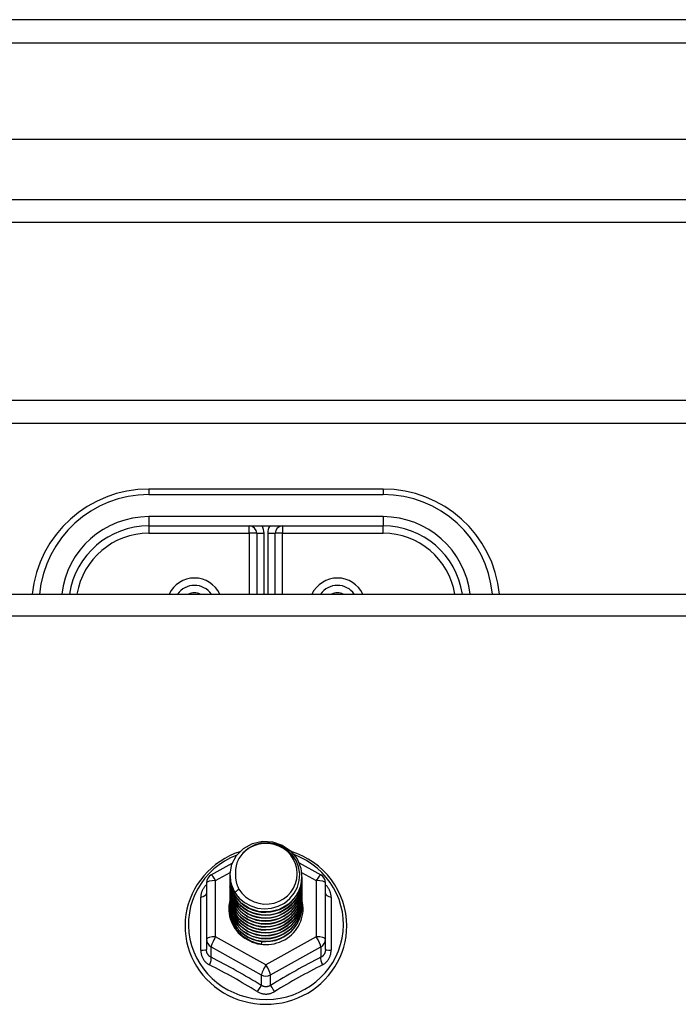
# Model space of a CAD drawing. Header units: inches. Extents: x 56.1 to 140.1, y 34.7 to 67.
# Tile 45 of 60: x 106 to 108.8, y 61.7 to 65.9. Entities that reach past the tile are written whole.
import ezdxf

# ---------------------------------------------------------------- set-up
doc = ezdxf.new("R2010")
doc.units = ezdxf.units.IN
doc.header["$MEASUREMENT"] = 0
doc.layers.add('Visible Edges(ANSI)', color=7, linetype='Continuous', lineweight=25)
doc.layers.add('Visible Tangent Edges(ANSI)', color=7, linetype='Continuous', lineweight=25)

msp = doc.modelspace()

# ---------------------------------------------------------------- linework, layer by layer
at = {"layer": 'Visible Edges(ANSI)'}
for p, q in [((139.9638, 65.8679), (98.1618, 65.8679)), ((139.3541, 65.356), (98.7715, 65.356)), ((139.1657, 65.0017), (98.9599, 65.0017)), ((133.9378, 64.2429), (105.6878, 64.2429)), ((107.5628, 63.8649), (106.5628, 63.8649)), ((106.5628, 63.7074), (107.5628, 63.7074)), ((107.0234, 63.6759), (107.0234, 63.4163)), ((107.1022, 63.4163), (107.1022, 63.6759)), ((98.9289, 63.4163), (138.5628, 63.4163)), ((106.829, 62.2179), (106.9191, 62.2682)), ((107.204, 62.2696), (107.2966, 62.2179)), ((106.9093, 62.2163), (106.9093, 62.2167)), ((106.9093, 62.2037), (106.9093, 62.2042)), ((107.2163, 62.21), (107.2163, 62.2104)), ((107.2163, 62.1975), (107.2163, 62.1979)), ((106.8089, 62.1836), (106.8089, 61.944)), ((106.9093, 62.1912), (106.9093, 62.1916)), ((106.9093, 62.1787), (106.9093, 62.1791)), ((106.9093, 62.1661), (106.9093, 62.1665)), ((106.9093, 62.1536), (106.9093, 62.154)), ((107.2163, 62.1849), (107.2163, 62.1853)), ((107.2163, 62.1724), (107.2163, 62.1728)), ((107.2163, 62.1599), (107.2163, 62.1603)), ((107.3167, 61.944), (107.3167, 62.1836)), ((106.9093, 62.1411), (106.9093, 62.1415)), ((106.9093, 62.1285), (106.9093, 62.1289)), ((106.9093, 62.116), (106.9093, 62.1164)), ((107.2163, 62.1473), (107.2163, 62.1477)), ((107.2163, 62.1348), (107.2163, 62.1352)), ((107.2163, 62.1222), (107.2163, 62.1227)), ((107.2163, 62.1097), (107.2163, 62.1101)), ((106.9093, 62.1034), (106.9093, 62.1038)), ((106.9093, 62.0909), (106.9093, 62.0913)), ((106.9093, 62.0784), (106.9093, 62.0788)), ((107.2163, 62.0972), (107.2163, 62.0976)), ((107.2163, 62.0846), (107.2163, 62.085)), ((106.8089, 61.944), (106.8089, 61.8992)), ((107.3167, 61.8992), (107.3167, 61.944)), ((107.0444, 61.93), (107.0431, 61.9225))]:
    msp.add_line(p, q, dxfattribs=at)
at = {"layer": 'Visible Edges(ANSI)', "flags": 128}
for points in [[(106.9302, 62.143), (106.9137, 62.1815), (106.9094, 62.223), (106.9175, 62.264), (106.9373, 62.301), (106.9673, 62.3312), (107.0051, 62.3519), (107.0475, 62.3615), (107.0911, 62.3591), (107.1325, 62.3449), (107.1682, 62.32), (107.1954, 62.2864), (107.2118, 62.2467), (107.2162, 62.2041), (107.2082, 62.162), (107.1884, 62.1237), (107.1584, 62.0924), (107.1207, 62.0705), (107.0783, 62.0598), (107.0346, 62.061), (106.9932, 62.074), (106.9575, 62.0977), (106.9303, 62.1302), (106.9138, 62.1688), (106.9094, 62.2102)], [(106.9488, 62.1183), (106.9715, 62.0995), (106.9977, 62.0853), (107.0263, 62.0764), (107.0561, 62.0732), (107.0861, 62.0758), (107.115, 62.0841), (107.1416, 62.0979), (107.1648, 62.1166), (107.1836, 62.1394), (107.1972, 62.1656), (107.2051, 62.1938), (107.2068, 62.223), (107.2022, 62.2519), (107.1916, 62.2793), (107.1753, 62.3039), (107.154, 62.3246), (107.1288, 62.3405), (107.1006, 62.3508), (107.0709, 62.3551), (107.041, 62.353), (107.0123, 62.3447), (106.9863, 62.3306), (106.9641, 62.3112), (106.947, 62.2876)], [(106.9509, 62.3168), (106.9288, 62.3087), (106.9074, 62.2991), (106.8868, 62.2881), (106.8669, 62.2758), (106.8479, 62.2622), (106.8299, 62.2473), (106.8131, 62.2313), (106.7973, 62.2142), (106.7829, 62.1961), (106.7697, 62.177), (106.7579, 62.1571), (106.7475, 62.1365), (106.7387, 62.1152), (106.7313, 62.0934), (106.7255, 62.0712), (106.7213, 62.0486), (106.7187, 62.0258), (106.7177, 62.0028), (106.7183, 61.9798), (106.7205, 61.957), (106.7244, 61.9343), (106.7299, 61.912), (106.7369, 61.8901), (106.7455, 61.8687), (106.7555, 61.8479), (106.767, 61.8279), (106.7799, 61.8086), (106.7941, 61.7903), (106.8095, 61.773), (106.8261, 61.7567), (106.8439, 61.7416), (106.8626, 61.7277), (106.8823, 61.715), (106.9028, 61.7038), (106.9241, 61.6939), (106.946, 61.6854), (106.9684, 61.6784), (106.9913, 61.6729), (107.0145, 61.6689), (107.038, 61.6665), (107.0615, 61.6656), (107.0851, 61.6663), (107.1085, 61.6686), (107.1317, 61.6724), (107.1547, 61.6777), (107.1772, 61.6845), (107.1991, 61.6929), (107.2205, 61.7026), (107.2411, 61.7137), (107.2609, 61.7262), (107.2797, 61.74), (107.2976, 61.755), (107.3143, 61.7711), (107.3299, 61.7883), (107.3442, 61.8066), (107.3573, 61.8257), (107.3689, 61.8457), (107.3791, 61.8664), (107.3878, 61.8877), (107.395, 61.9096), (107.4007, 61.9319), (107.4047, 61.9545), (107.4071, 61.9773), (107.408, 62.0003)], [(106.947, 62.2876), (106.9457, 62.2851), (106.9445, 62.2826), (106.9433, 62.28), (106.9422, 62.2774), (106.9412, 62.2748), (106.9402, 62.2721), (106.9392, 62.2695), (106.9384, 62.2668), (106.9376, 62.2641), (106.9368, 62.2614), (106.9361, 62.2587), (106.9355, 62.2559), (106.935, 62.2532), (106.9345, 62.2504), (106.9341, 62.2476), (106.9337, 62.2448), (106.9334, 62.2421), (106.9331, 62.2393), (106.933, 62.2365), (106.9329, 62.2337), (106.9328, 62.2309), (106.9328, 62.2281), (106.9329, 62.2253), (106.9331, 62.2224)], [(107.408, 62.0003), (107.4069, 62.0266), (107.4037, 62.0527), (107.3984, 62.0785), (107.391, 62.1038), (107.3816, 62.1284), (107.3703, 62.1523), (107.357, 62.1752), (107.342, 62.197), (107.3252, 62.2176), (107.3069, 62.2369), (107.287, 62.2547), (107.2658, 62.2709), (107.2433, 62.2855), (107.2198, 62.2983), (107.1952, 62.3093), (107.1699, 62.3184)], [(106.9093, 62.2163), (106.9093, 62.2118), (106.9095, 62.2073), (106.9099, 62.2029), (106.9104, 62.1984), (106.911, 62.194), (106.9118, 62.1896), (106.9128, 62.1852), (106.9138, 62.1808), (106.915, 62.1765), (106.9164, 62.1722), (106.9179, 62.168), (106.9195, 62.1638), (106.9212, 62.1596), (106.9231, 62.1555), (106.9251, 62.1515), (106.9273, 62.1475), (106.9295, 62.1436), (106.9319, 62.1397), (106.9344, 62.136), (106.9371, 62.1323), (106.9398, 62.1286), (106.9427, 62.1251), (106.9457, 62.1217), (106.9488, 62.1183)], [(106.9093, 62.2037), (106.9106, 62.1846), (106.9145, 62.1658), (106.9209, 62.1477), (106.9298, 62.1306), (106.941, 62.1147), (106.9542, 62.1003), (106.9693, 62.0878), (106.986, 62.0773), (107.004, 62.0689), (107.0231, 62.0629), (107.0428, 62.0594), (107.0628, 62.0584), (107.0828, 62.0599), (107.1025, 62.064), (107.1216, 62.0705), (107.1396, 62.0793), (107.1563, 62.0904), (107.1714, 62.1035), (107.1846, 62.1183), (107.1958, 62.1347), (107.2047, 62.1524), (107.2111, 62.1711), (107.215, 62.1904), (107.2163, 62.21)], [(106.9093, 62.1912), (106.9106, 62.1721), (106.9145, 62.1533), (106.9209, 62.1352), (106.9298, 62.118), (106.941, 62.1021), (106.9542, 62.0878), (106.9693, 62.0752), (106.986, 62.0647), (107.004, 62.0564), (107.0231, 62.0504), (107.0428, 62.0469), (107.0628, 62.0459), (107.0828, 62.0474), (107.1025, 62.0514), (107.1216, 62.058), (107.1396, 62.0668), (107.1563, 62.0779), (107.1714, 62.0909), (107.1846, 62.1058), (107.1958, 62.1222), (107.2047, 62.1399), (107.2111, 62.1585), (107.215, 62.1778), (107.2163, 62.1975)], [(107.2162, 62.204), (107.2157, 62.1838), (107.2124, 62.1638), (107.2064, 62.1445), (107.1978, 62.1261), (107.1868, 62.109), (107.1735, 62.0935), (107.1583, 62.0798), (107.1413, 62.0682), (107.1229, 62.0589), (107.1035, 62.0521), (107.0833, 62.0479), (107.0627, 62.0463), (107.0422, 62.0474), (107.022, 62.0511), (107.0025, 62.0574), (106.9842, 62.0662), (106.9672, 62.0772), (106.952, 62.0904), (106.9387, 62.1054), (106.9277, 62.122), (106.9192, 62.1398), (106.9132, 62.1586), (106.9099, 62.178), (106.9094, 62.1977)], [(106.9331, 62.2224), (106.9329, 62.2196), (106.9329, 62.2168), (106.9329, 62.214), (106.9329, 62.2112), (106.933, 62.2084), (106.9332, 62.2056), (106.9335, 62.2028), (106.9338, 62.2001), (106.9342, 62.1973), (106.9346, 62.1945), (106.9351, 62.1918), (106.9357, 62.189), (106.9363, 62.1863), (106.937, 62.1835), (106.9378, 62.1808), (106.9386, 62.1781), (106.9395, 62.1755), (106.9404, 62.1728), (106.9414, 62.1702), (106.9425, 62.1675), (106.9436, 62.165), (106.9448, 62.1624), (106.946, 62.1599), (106.9473, 62.1573)], [(106.9093, 62.1787), (106.9106, 62.1595), (106.9145, 62.1408), (106.9209, 62.1226), (106.9298, 62.1055), (106.941, 62.0896), (106.9542, 62.0752), (106.9693, 62.0627), (106.986, 62.0522), (107.004, 62.0438), (107.0231, 62.0379), (107.0428, 62.0343), (107.0628, 62.0333), (107.0828, 62.0349), (107.1025, 62.0389), (107.1216, 62.0454), (107.1396, 62.0543), (107.1563, 62.0653), (107.1714, 62.0784), (107.1846, 62.0932), (107.1958, 62.1097), (107.2047, 62.1273), (107.2111, 62.146), (107.215, 62.1653), (107.2163, 62.1849)], [(106.9093, 62.1661), (106.9106, 62.147), (106.9145, 62.1282), (106.9209, 62.1101), (106.9298, 62.0929), (106.941, 62.077), (106.9542, 62.0627), (106.9693, 62.0502), (106.986, 62.0396), (107.004, 62.0313), (107.0231, 62.0253), (107.0428, 62.0218), (107.0628, 62.0208), (107.0828, 62.0223), (107.1025, 62.0264), (107.1216, 62.0329), (107.1396, 62.0417), (107.1563, 62.0528), (107.1714, 62.0658), (107.1846, 62.0807), (107.1958, 62.0971), (107.2047, 62.1148), (107.2111, 62.1334), (107.215, 62.1528), (107.2163, 62.1724)], [(106.9093, 62.1536), (106.9106, 62.1345), (106.9145, 62.1157), (106.9209, 62.0976), (106.9298, 62.0804), (106.941, 62.0645), (106.9542, 62.0502), (106.9693, 62.0376), (106.986, 62.0271), (107.004, 62.0188), (107.0231, 62.0128), (107.0428, 62.0093), (107.0628, 62.0082), (107.0828, 62.0098), (107.1025, 62.0138), (107.1216, 62.0203), (107.1396, 62.0292), (107.1563, 62.0402), (107.1714, 62.0533), (107.1846, 62.0682), (107.1958, 62.0846), (107.2047, 62.1023), (107.2111, 62.1209), (107.215, 62.1402), (107.2163, 62.1599)], [(107.2162, 62.1914), (107.2157, 62.1712), (107.2124, 62.1513), (107.2064, 62.132), (107.1978, 62.1136), (107.1868, 62.0965), (107.1735, 62.0809), (107.1583, 62.0673), (107.1413, 62.0557), (107.1229, 62.0464), (107.1035, 62.0396), (107.0833, 62.0353), (107.0627, 62.0337), (107.0422, 62.0348), (107.022, 62.0385), (107.0025, 62.0449), (106.9842, 62.0536), (106.9672, 62.0647), (106.952, 62.0778), (106.9387, 62.0928), (106.9277, 62.1094), (106.9192, 62.1273), (106.9132, 62.1461), (106.9099, 62.1655), (106.9094, 62.1851)], [(107.2162, 62.1789), (107.2157, 62.1587), (107.2124, 62.1388), (107.2064, 62.1194), (107.1978, 62.101), (107.1868, 62.0839), (107.1735, 62.0684), (107.1583, 62.0547), (107.1413, 62.0431), (107.1229, 62.0339), (107.1035, 62.027), (107.0833, 62.0228), (107.0627, 62.0212), (107.0422, 62.0223), (107.022, 62.026), (107.0025, 62.0323), (106.9842, 62.0411), (106.9672, 62.0521), (106.952, 62.0653), (106.9387, 62.0803), (106.9277, 62.0969), (106.9192, 62.1147), (106.9132, 62.1335), (106.9099, 62.153), (106.9094, 62.1726)], [(107.2162, 62.1663), (107.2157, 62.1461), (107.2124, 62.1262), (107.2064, 62.1069), (107.1978, 62.0885), (107.1868, 62.0714), (107.1735, 62.0559), (107.1583, 62.0422), (107.1413, 62.0306), (107.1229, 62.0213), (107.1035, 62.0145), (107.0833, 62.0103), (107.0627, 62.0087), (107.0422, 62.0097), (107.022, 62.0135), (107.0025, 62.0198), (106.9842, 62.0285), (106.9672, 62.0396), (106.952, 62.0528), (106.9387, 62.0678), (106.9277, 62.0844), (106.9192, 62.1022), (106.9132, 62.121), (106.9099, 62.1404), (106.9094, 62.1601)], [(107.2162, 62.1538), (107.2157, 62.1336), (107.2124, 62.1137), (107.2064, 62.0943), (107.1978, 62.076), (107.1868, 62.0589), (107.1735, 62.0433), (107.1583, 62.0296), (107.1413, 62.0181), (107.1229, 62.0088), (107.1035, 62.002), (107.0833, 61.9977), (107.0627, 61.9961), (107.0422, 61.9972), (107.022, 62.0009), (107.0025, 62.0072), (106.9842, 62.016), (106.9672, 62.0271), (106.952, 62.0402), (106.9387, 62.0552), (106.9277, 62.0718), (106.9192, 62.0897), (106.9132, 62.1085), (106.9099, 62.1279), (106.9094, 62.1475)], [(106.9473, 62.1573), (106.9466, 62.1567), (106.9459, 62.1561), (106.9452, 62.1555), (106.9444, 62.1549), (106.9437, 62.1543), (106.943, 62.1537), (106.9423, 62.1531), (106.9416, 62.1525), (106.9409, 62.1519), (106.9402, 62.1513), (106.9394, 62.1507), (106.9387, 62.1501), (106.938, 62.1495), (106.9373, 62.1489), (106.9366, 62.1483), (106.9359, 62.1477), (106.9352, 62.1471), (106.9344, 62.1466), (106.9337, 62.146), (106.933, 62.1454), (106.9323, 62.1448), (106.9316, 62.1442), (106.9309, 62.1436), (106.9302, 62.143)], [(106.9093, 62.1411), (106.9106, 62.1219), (106.9145, 62.1031), (106.9209, 62.085), (106.9298, 62.0679), (106.941, 62.052), (106.9542, 62.0376), (106.9693, 62.0251), (106.986, 62.0146), (107.004, 62.0062), (107.0231, 62.0002), (107.0428, 61.9967), (107.0628, 61.9957), (107.0828, 61.9972), (107.1025, 62.0013), (107.1216, 62.0078), (107.1396, 62.0166), (107.1563, 62.0277), (107.1714, 62.0408), (107.1846, 62.0556), (107.1958, 62.072), (107.2047, 62.0897), (107.2111, 62.1084), (107.215, 62.1277), (107.2163, 62.1473)], [(106.9093, 62.1285), (106.9106, 62.1094), (106.9145, 62.0906), (106.9209, 62.0725), (106.9298, 62.0553), (106.941, 62.0394), (106.9542, 62.0251), (106.9693, 62.0125), (106.986, 62.002), (107.004, 61.9937), (107.0231, 61.9877), (107.0428, 61.9842), (107.0628, 61.9832), (107.0828, 61.9847), (107.1025, 61.9888), (107.1216, 61.9953), (107.1396, 62.0041), (107.1563, 62.0152), (107.1714, 62.0282), (107.1846, 62.0431), (107.1958, 62.0595), (107.2047, 62.0772), (107.2111, 62.0958), (107.215, 62.1151), (107.2163, 62.1348)], [(106.9093, 62.116), (106.9106, 62.0969), (106.9145, 62.0781), (106.9209, 62.0599), (106.9298, 62.0428), (106.941, 62.0269), (106.9542, 62.0126), (106.9693, 62), (106.986, 61.9895), (107.004, 61.9812), (107.0231, 61.9752), (107.0428, 61.9716), (107.0628, 61.9706), (107.0828, 61.9722), (107.1025, 61.9762), (107.1216, 61.9827), (107.1396, 61.9916), (107.1563, 62.0026), (107.1714, 62.0157), (107.1846, 62.0306), (107.1958, 62.047), (107.2047, 62.0646), (107.2111, 62.0833), (107.215, 62.1026), (107.2163, 62.1222)], [(106.9093, 62.1034), (106.9106, 62.0843), (106.9145, 62.0655), (106.9209, 62.0474), (106.9298, 62.0302), (106.941, 62.0144), (106.9542, 62), (106.9693, 61.9875), (106.986, 61.9769), (107.004, 61.9686), (107.0231, 61.9626), (107.0428, 61.9591), (107.0628, 61.9581), (107.0828, 61.9596), (107.1025, 61.9637), (107.1216, 61.9702), (107.1396, 61.979), (107.1563, 61.9901), (107.1714, 62.0031), (107.1846, 62.018), (107.1958, 62.0344), (107.2047, 62.0521), (107.2111, 62.0708), (107.215, 62.0901), (107.2163, 62.1097)], [(107.2162, 62.1413), (107.2157, 62.1211), (107.2124, 62.1011), (107.2064, 62.0818), (107.1978, 62.0634), (107.1868, 62.0463), (107.1735, 62.0308), (107.1583, 62.0171), (107.1413, 62.0055), (107.1229, 61.9962), (107.1035, 61.9894), (107.0833, 61.9852), (107.0627, 61.9836), (107.0422, 61.9847), (107.022, 61.9884), (107.0025, 61.9947), (106.9842, 62.0035), (106.9672, 62.0145), (106.952, 62.0277), (106.9387, 62.0427), (106.9277, 62.0593), (106.9192, 62.0771), (106.9132, 62.0959), (106.9099, 62.1153), (106.9094, 62.135)], [(107.2162, 62.1287), (107.2157, 62.1085), (107.2124, 62.0886), (107.2064, 62.0693), (107.1978, 62.0509), (107.1868, 62.0338), (107.1735, 62.0182), (107.1583, 62.0046), (107.1413, 61.993), (107.1229, 61.9837), (107.1035, 61.9769), (107.0833, 61.9726), (107.0627, 61.971), (107.0422, 61.9721), (107.022, 61.9759), (107.0025, 61.9822), (106.9842, 61.9909), (106.9672, 62.002), (106.952, 62.0151), (106.9387, 62.0302), (106.9277, 62.0467), (106.9192, 62.0646), (106.9132, 62.0834), (106.9099, 62.1028), (106.9094, 62.1224)], [(107.2162, 62.1162), (107.2157, 62.096), (107.2124, 62.0761), (107.2064, 62.0567), (107.1978, 62.0383), (107.1868, 62.0212), (107.1735, 62.0057), (107.1583, 61.992), (107.1413, 61.9805), (107.1229, 61.9712), (107.1035, 61.9643), (107.0833, 61.9601), (107.0627, 61.9585), (107.0422, 61.9596), (107.022, 61.9633), (107.0025, 61.9696), (106.9842, 61.9784), (106.9672, 61.9895), (106.952, 62.0026), (106.9387, 62.0176), (106.9277, 62.0342), (106.9192, 62.0521), (106.9132, 62.0709), (106.9099, 62.0903), (106.9094, 62.1099)], [(106.9093, 62.0909), (106.9106, 62.0718), (106.9145, 62.053), (106.9209, 62.0349), (106.9298, 62.0177), (106.941, 62.0018), (106.9542, 61.9875), (106.9693, 61.9749), (106.986, 61.9644), (107.004, 61.9561), (107.0231, 61.9501), (107.0428, 61.9466), (107.0628, 61.9456), (107.0828, 61.9471), (107.1025, 61.9511), (107.1216, 61.9576), (107.1396, 61.9665), (107.1563, 61.9775), (107.1714, 61.9906), (107.1846, 62.0055), (107.1958, 62.0219), (107.2047, 62.0396), (107.2111, 62.0582), (107.215, 62.0775), (107.2163, 62.0972)], [(106.9093, 62.0784), (106.9106, 62.0592), (106.9145, 62.0405), (106.9209, 62.0223), (106.9298, 62.0052), (106.941, 61.9893), (106.9542, 61.9749), (106.9693, 61.9624), (106.986, 61.9519), (107.004, 61.9435), (107.0231, 61.9376), (107.0428, 61.934), (107.0628, 61.933), (107.0828, 61.9345), (107.1025, 61.9386), (107.1216, 61.9451), (107.1396, 61.954), (107.1563, 61.965), (107.1714, 61.9781), (107.1846, 61.9929), (107.1958, 62.0093), (107.2047, 62.027), (107.2111, 62.0457), (107.215, 62.065), (107.2163, 62.0846)], [(107.2162, 62.1036), (107.2157, 62.0835), (107.2124, 62.0635), (107.2064, 62.0442), (107.1978, 62.0258), (107.1868, 62.0087), (107.1735, 61.9932), (107.1583, 61.9795), (107.1413, 61.9679), (107.1229, 61.9586), (107.1035, 61.9518), (107.0833, 61.9476), (107.0627, 61.946), (107.0422, 61.947), (107.022, 61.9508), (107.0025, 61.9571), (106.9842, 61.9659), (106.9672, 61.9769), (106.952, 61.9901), (106.9387, 62.0051), (106.9277, 62.0217), (106.9192, 62.0395), (106.9132, 62.0583), (106.9099, 62.0777), (106.9094, 62.0974)], [(107.2162, 62.0911), (107.2157, 62.0709), (107.2124, 62.051), (107.2064, 62.0316), (107.1978, 62.0133), (107.1868, 61.9962), (107.1735, 61.9806), (107.1583, 61.967), (107.1413, 61.9554), (107.1229, 61.9461), (107.1035, 61.9393), (107.0833, 61.935), (107.0627, 61.9334), (107.0422, 61.9345), (107.022, 61.9382), (107.0025, 61.9445), (106.9842, 61.9533), (106.9672, 61.9644), (106.952, 61.9775), (106.9387, 61.9925), (106.9277, 62.0091), (106.9192, 62.027), (106.9132, 62.0458), (106.9099, 62.0652), (106.9094, 62.0848)], [(107.2162, 62.0786), (107.2162, 62.0785), (107.2162, 62.0784), (107.2162, 62.0783), (107.2162, 62.0782), (107.2162, 62.0781), (107.2162, 62.078), (107.2162, 62.0779), (107.2162, 62.0778), (107.2162, 62.0777), (107.2163, 62.0776), (107.2163, 62.0775), (107.2163, 62.0774), (107.2163, 62.0773), (107.2163, 62.0772), (107.2163, 62.0771), (107.2163, 62.0771), (107.2163, 62.077), (107.2163, 62.0769), (107.2163, 62.0768), (107.2163, 62.0767), (107.2163, 62.0766), (107.2163, 62.0765), (107.2163, 62.0764), (107.2163, 62.0763)], [(107.0431, 61.9225), (107.0348, 61.9239), (107.0267, 61.9257), (107.0187, 61.9279), (107.0108, 61.9305), (107.0031, 61.9335), (106.9955, 61.9369), (106.9882, 61.9407), (106.981, 61.9449), (106.9741, 61.9494), (106.9675, 61.9543), (106.9612, 61.9595), (106.9552, 61.9651), (106.9495, 61.9709), (106.9441, 61.9771), (106.9391, 61.9835), (106.9345, 61.9902), (106.9302, 61.9971), (106.9264, 62.0042), (106.9229, 62.0115), (106.9199, 62.0189), (106.9173, 62.0266), (106.9151, 62.0343), (106.9134, 62.0422), (106.9121, 62.0501)]]:
    msp.add_lwpolyline(points, dxfattribs=at)
at = {"layer": 'Visible Edges(ANSI)'}
for centre, radius, start, end in [((106.5628, 63.3649), 0.5, 90, 174.096), ((107.5628, 63.3649), 0.5, 5.904, 90), ((106.5628, 63.3649), 0.3425, 90, 171.3641), ((106.9919, 63.6759), 0.0315, 0, 90), ((107.1337, 63.6759), 0.0315, 90, 180), ((107.5628, 63.3649), 0.3425, 8.6359, 90), ((106.7577, 63.3649), 0.0886, 35.4926, 144.5074), ((107.3679, 63.3649), 0.0886, 35.4926, 144.5074), ((106.8482, 62.1836), 0.0394, 119.1745, 180), ((107.2774, 62.1836), 0.0394, 0, 60.8255)]:
    msp.add_arc(centre, radius, start, end, dxfattribs=at)
for centre, major_axis, start_param, end_param in [((107.0628, 62.2228), (0.1339, 0), 3.671471, 8.899926), ((107.0628, 62.0738), (-0.1585, 0), 6.031816, 9.674875), ((107.0628, 62.2177), (0.1535, 0), 3.669461, 3.875388)]:
    msp.add_ellipse(centre, major_axis=major_axis, ratio=0.966998, start_param=start_param, end_param=end_param, dxfattribs=at)
at = {"layer": 'Visible Tangent Edges(ANSI)'}
for p, q in [((98.1618, 65.7689), (139.9638, 65.7689)), ((98.8299, 65.1007), (139.2957, 65.1007)), ((133.9378, 64.1439), (105.6878, 64.1439)), ((106.5628, 63.8649), (106.5628, 63.8414)), ((106.5628, 63.8414), (107.5628, 63.8414)), ((107.5628, 63.8649), (107.5628, 63.8414)), ((107.5628, 63.7469), (106.5628, 63.7469)), ((106.5628, 63.7469), (106.5628, 63.7074)), ((106.5628, 63.7074), (106.5628, 63.6759)), ((106.9919, 63.6759), (106.9919, 63.7074)), ((107.1337, 63.7074), (107.1337, 63.6759)), ((107.5628, 63.7469), (107.5628, 63.7074)), ((107.5628, 63.6759), (107.5628, 63.7074)), ((106.5628, 63.6759), (106.9919, 63.6759)), ((106.9919, 63.6759), (106.9919, 63.4163)), ((107.0234, 63.6759), (106.9919, 63.6759)), ((107.0234, 63.6759), (107.0549, 63.6759)), ((107.0549, 63.4163), (107.0549, 63.6759)), ((107.0707, 63.6759), (107.0707, 63.4163)), ((107.0707, 63.6759), (107.1022, 63.6759)), ((107.1337, 63.6759), (107.1022, 63.6759)), ((107.1337, 63.6759), (107.5628, 63.6759)), ((107.1337, 63.4163), (107.1337, 63.6759)), ((98.9289, 63.3232), (138.5628, 63.3232)), ((106.8482, 62.1936), (106.9097, 62.2279)), ((106.8482, 61.954), (106.8482, 62.1936)), ((107.2153, 62.2283), (107.2774, 62.1936)), ((107.2774, 62.1936), (107.2774, 61.954)), ((106.7846, 61.8962), (106.7846, 62.1234)), ((107.341, 62.1234), (107.341, 61.8962)), ((107.0628, 61.8342), (106.8482, 61.954)), ((107.2774, 61.954), (107.0628, 61.8342)), ((106.8285, 61.911), (107.0431, 61.7912)), ((106.8285, 61.8662), (106.8285, 61.911)), ((107.0825, 61.7912), (107.2971, 61.911)), ((107.2971, 61.911), (107.2971, 61.8662)), ((107.0431, 61.7912), (107.0431, 61.7464)), ((107.0825, 61.7464), (107.0825, 61.7912))]:
    msp.add_line(p, q, dxfattribs=at)
at = {"layer": 'Visible Tangent Edges(ANSI)', "flags": 128}
for points in [[(106.8089, 62.1761), (106.807, 62.1743), (106.8052, 62.1725), (106.8034, 62.1706), (106.8017, 62.1686), (106.8001, 62.1666), (106.7986, 62.1646), (106.7971, 62.1625), (106.7957, 62.1604), (106.7944, 62.1582), (106.7932, 62.156), (106.792, 62.1538), (106.7909, 62.1516), (106.7899, 62.1493), (106.789, 62.147), (106.7882, 62.1447), (106.7874, 62.1423), (106.7868, 62.14), (106.7862, 62.1376), (106.7857, 62.1353), (106.7853, 62.1329), (106.785, 62.1305), (106.7848, 62.1281), (106.7847, 62.1258), (106.7846, 62.1234)], [(107.341, 62.1234), (107.3409, 62.1258), (107.3408, 62.1281), (107.3406, 62.1305), (107.3403, 62.1329), (107.3399, 62.1353), (107.3394, 62.1376), (107.3388, 62.14), (107.3382, 62.1423), (107.3374, 62.1447), (107.3366, 62.147), (107.3357, 62.1493), (107.3347, 62.1516), (107.3336, 62.1538), (107.3324, 62.156), (107.3312, 62.1582), (107.3299, 62.1604), (107.3285, 62.1625), (107.327, 62.1646), (107.3255, 62.1666), (107.3239, 62.1686), (107.3222, 62.1706), (107.3204, 62.1725), (107.3186, 62.1743), (107.3167, 62.1761)], [(106.8285, 61.8662), (106.8271, 61.8669), (106.8257, 61.8677), (106.8243, 61.8685), (106.823, 61.8694), (106.8217, 61.8704), (106.8204, 61.8715), (106.8192, 61.8726), (106.8181, 61.8738), (106.817, 61.875), (106.816, 61.8764), (106.815, 61.8777), (106.8141, 61.8791), (106.8133, 61.8806), (106.8126, 61.8821), (106.8119, 61.8837), (106.8112, 61.8853), (106.8107, 61.8869), (106.8102, 61.8886), (106.8098, 61.8903), (106.8095, 61.8921), (106.8092, 61.8938), (106.809, 61.8956), (106.8089, 61.8974), (106.8089, 61.8992)], [(107.3167, 61.8992), (107.3167, 61.8974), (107.3166, 61.8956), (107.3164, 61.8938), (107.3161, 61.8921), (107.3158, 61.8903), (107.3154, 61.8886), (107.3149, 61.8869), (107.3144, 61.8853), (107.3137, 61.8837), (107.313, 61.8821), (107.3123, 61.8806), (107.3114, 61.8791), (107.3106, 61.8777), (107.3096, 61.8764), (107.3086, 61.875), (107.3075, 61.8738), (107.3064, 61.8726), (107.3052, 61.8715), (107.3039, 61.8704), (107.3026, 61.8694), (107.3013, 61.8685), (107.2999, 61.8677), (107.2985, 61.8669), (107.2971, 61.8662)], [(106.7846, 61.8962), (106.7847, 61.893), (106.7849, 61.8897), (106.7853, 61.8865), (106.7858, 61.8833), (106.7864, 61.8801), (106.7872, 61.8769), (106.7881, 61.8738), (106.7891, 61.8707), (106.7903, 61.8678), (106.7916, 61.8648), (106.7931, 61.862), (106.7947, 61.8592), (106.7964, 61.8565), (106.7982, 61.8539), (106.8001, 61.8514), (106.8022, 61.8489), (106.8043, 61.8466), (106.8066, 61.8444), (106.8089, 61.8423), (106.8114, 61.8404), (106.8139, 61.8385), (106.8165, 61.8368), (106.8192, 61.8352), (106.822, 61.8337)], [(107.3036, 61.8337), (107.3064, 61.8352), (107.3091, 61.8368), (107.3117, 61.8385), (107.3142, 61.8404), (107.3167, 61.8423), (107.319, 61.8444), (107.3213, 61.8466), (107.3234, 61.8489), (107.3255, 61.8514), (107.3274, 61.8539), (107.3292, 61.8565), (107.3309, 61.8592), (107.3325, 61.862), (107.334, 61.8648), (107.3353, 61.8678), (107.3365, 61.8707), (107.3375, 61.8738), (107.3384, 61.8769), (107.3392, 61.8801), (107.3398, 61.8833), (107.3403, 61.8865), (107.3407, 61.8897), (107.3409, 61.893), (107.341, 61.8962)], [(107.0825, 61.7464), (107.081, 61.7455), (107.0795, 61.7446), (107.0779, 61.7438), (107.0763, 61.7431), (107.0747, 61.7425), (107.073, 61.7419), (107.0714, 61.7414), (107.0697, 61.741), (107.068, 61.7407), (107.0663, 61.7405), (107.0645, 61.7404), (107.0628, 61.7403), (107.0611, 61.7404), (107.0594, 61.7405), (107.0576, 61.7407), (107.0559, 61.741), (107.0543, 61.7414), (107.0526, 61.7419), (107.0509, 61.7424), (107.0493, 61.7431), (107.0477, 61.7438), (107.0461, 61.7446), (107.0446, 61.7455), (107.0431, 61.7464)], [(107.0255, 61.7201), (107.0283, 61.7184), (107.0312, 61.7169), (107.0342, 61.7155), (107.0372, 61.7143), (107.0403, 61.7132), (107.0434, 61.7122), (107.0466, 61.7114), (107.0498, 61.7107), (107.053, 61.7102), (107.0563, 61.7098), (107.0596, 61.7096), (107.0628, 61.7095), (107.0661, 61.7096), (107.0694, 61.7098), (107.0726, 61.7102), (107.0759, 61.7107), (107.0791, 61.7114), (107.0822, 61.7122), (107.0853, 61.7132), (107.0884, 61.7143), (107.0915, 61.7156), (107.0944, 61.7169), (107.0973, 61.7184), (107.1001, 61.7201)]]:
    msp.add_lwpolyline(points, dxfattribs=at)
at = {"layer": 'Visible Tangent Edges(ANSI)'}
for centre, radius, start, end in [((106.5628, 63.3729), 0.4685, 90, 174.684), ((107.5628, 63.3729), 0.4685, 5.316, 90), ((106.5628, 63.3729), 0.374, 90, 173.3355), ((106.9919, 63.6759), 0.063, 0, 30), ((107.1337, 63.6759), 0.063, 150, 180), ((107.5628, 63.3729), 0.374, 6.6645, 90), ((106.5628, 63.3649), 0.311, 90, 170.4818), ((107.5628, 63.3649), 0.311, 9.5182, 90), ((106.7577, 63.3649), 0.1201, 25.3603, 154.6397), ((107.3679, 63.3649), 0.1201, 25.3603, 154.6397), ((106.7577, 63.3649), 0.0571, 64.2803, 115.7197), ((107.3679, 63.3649), 0.0571, 64.2803, 115.7197)]:
    msp.add_arc(centre, radius, start, end, dxfattribs=at)
for centre, major_axis, ratio, start_param, end_param in [((107.0628, 62.0063), (0.3308, 0), 0.966998, 1.955468, 7.482801), ((106.8482, 62.1836), (-0.0394, 0), 0.254784, 4.712389, 6.283185), ((106.8482, 62.1836), (-0.0192, 0.0344), 0.127392, 4.936728, 6.283185), ((107.2774, 62.1836), (0.0192, 0.0344), 0.127392, 0, 1.346458), ((107.2774, 62.1836), (0.0394, 0), 0.254784, 0, 1.570796), ((106.7695, 62.1387), (0.0394, 0), 0.420933, 5.107073, 6.283185), ((107.3561, 62.1387), (-0.0394, 0), 0.420933, 0, 1.176113), ((106.8482, 61.944), (-0.0394, 0), 0.254784, 4.712389, 6.283185), ((106.8482, 61.944), (-0.0394, 0), 0.966998, 0, 1.047198), ((106.8482, 61.944), (-0.0192, -0.0344), 0.127392, 4.48805, 6.058847), ((107.2774, 61.944), (0.0394, 0), 0.254784, 0, 1.570796), ((107.2774, 61.944), (0.0192, -0.0344), 0.127392, 0.224339, 1.795135), ((107.2774, 61.944), (0.0394, 0), 0.966998, 5.235988, 6.283185), ((106.7695, 61.8992), (0.0394, 0), 0.080687, 5.107073, 6.283185), ((107.3561, 61.8992), (-0.0394, 0), 0.080687, 0, 1.176113), ((106.8089, 61.8332), (0.0178, 0.0351), 0.295528, 4.874003, 6.050115), ((106.9358, 61.6297), (-0.6046, 0.361), 0.220649, 4.666525, 5.020223), ((107.1898, 61.6297), (-0.6046, -0.361), 0.220649, 4.404555, 4.758253), ((107.3167, 61.8332), (-0.0178, 0.0351), 0.295528, 0.23307, 1.409183), ((106.9237, 61.6094), (0.5734, -0.3423), 0.220649, 1.524932, 1.878631), ((107.0628, 61.8242), (-0.0192, -0.0344), 0.127392, 4.48805, 6.058847), ((107.0628, 61.8242), (0.0192, -0.0344), 0.127392, 0.224339, 1.795135), ((107.2019, 61.6094), (0.5734, 0.3423), 0.220649, 1.262962, 1.61666), ((107.0628, 61.8242), (0.0394, 0), 0.966998, 4.18879, 5.235988), ((107.0234, 61.7134), (0.0205, 0.0336), 0.044718, 0.222707, 1.398819), ((107.1022, 61.7134), (-0.0205, 0.0336), 0.044718, 4.884366, 6.060479)]:
    msp.add_ellipse(centre, major_axis=major_axis, ratio=ratio, start_param=start_param, end_param=end_param, dxfattribs=at)

doc.saveas('drawing.dxf')
